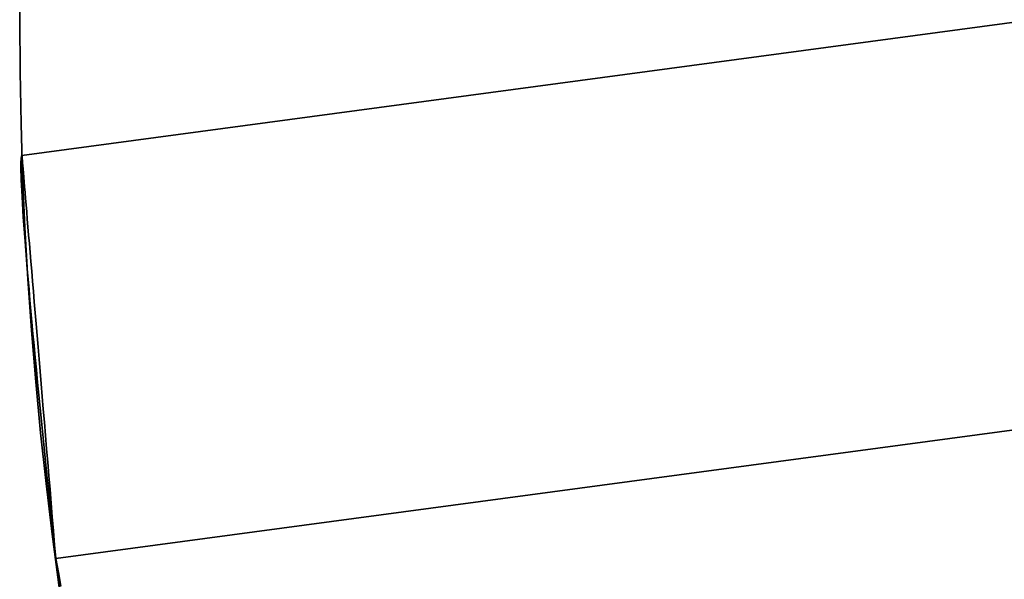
# Model space of a CAD drawing. Extents: x -3378 to 3007, y -425 to 173.
# Tile 63 of 256: x -2577.55 to -2573.9, y -328.08 to -326. Entities that reach past the tile are written whole.
import ezdxf

# ---------------------------------------------------------------- set-up
doc = ezdxf.new("R2010")
doc.units = 0
doc.layers.add('PREDEFINITO', color=7, linetype='CONTINUOUS')

msp = doc.modelspace()

# ---------------------------------------------------------------- linework, layer by layer
at = {"layer": 'PREDEFINITO'}
for p, q in [((-2577.4154, -328.0023, 1255), (-2547.6836, -324.0003, 1255)), ((-2577.4154, -328.0023, 3155), (-2547.6836, -324.0003, 3155)), ((-2562.7496, -324.5147, 2348.5415), (-2577.541, -326.5057, 2348.5415)), ((-2562.7496, -324.5147, 2572.0831), (-2577.541, -326.5057, 2572.0831)), ((-2562.7496, -324.5147, 2795.6246), (-2577.541, -326.5057, 2795.6246)), ((-2577.541, -326.5057, 2125), (-2562.7496, -324.5147, 2125)), ((-2577.541, -326.5057, 3019.1661), (-2562.7496, -324.5147, 3019.1661)), ((-2577.4154, -328.0023, 2123.5), (-2562.5495, -326.0013, 2123.5)), ((-2577.4154, -328.0023, 2126.5), (-2562.5495, -326.0013, 2126.5)), ((-2562.5495, -326.0013, 2347.0415), (-2577.4154, -328.0023, 2347.0415)), ((-2562.5495, -326.0013, 2350.0415), (-2577.4154, -328.0023, 2350.0415)), ((-2562.5495, -326.0013, 2570.5831), (-2577.4154, -328.0023, 2570.5831)), ((-2562.5495, -326.0013, 2573.5831), (-2577.4154, -328.0023, 2573.5831)), ((-2562.5495, -326.0013, 2797.1246), (-2577.4154, -328.0023, 2797.1246)), ((-2562.5495, -326.0013, 2794.1246), (-2577.4154, -328.0023, 2794.1246)), ((-2577.4154, -328.0023, 3020.6661), (-2562.5495, -326.0013, 3020.6661)), ((-2577.4154, -328.0023, 3017.6661), (-2562.5495, -326.0013, 3017.6661)), ((-2566.0182, -326.4682, 1255), (-2577.4154, -328.0023, 1255)), ((-2566.0182, -326.4682, 3155), (-2577.4154, -328.0023, 3155)), ((-2577.545, -326.5292, 2348.281), (-2577.5452, -326.5393, 2348.2296)), ((-2577.5452, -326.5393, 2348.8534), (-2577.545, -326.5292, 2348.802)), ((-2577.545, -326.5292, 2571.8226), (-2577.5452, -326.5393, 2571.7712)), ((-2577.5452, -326.5393, 2572.395), (-2577.545, -326.5292, 2572.3436)), ((-2577.545, -326.5292, 2795.8851), (-2577.5452, -326.5393, 2795.9365)), ((-2577.5452, -326.5393, 2795.3127), (-2577.545, -326.5292, 2795.3641)), ((-2577.5446, -326.5209, 2348.3327), (-2577.545, -326.5292, 2348.281)), ((-2577.545, -326.5292, 2348.802), (-2577.5446, -326.5209, 2348.7503)), ((-2577.5446, -326.5209, 2571.8743), (-2577.545, -326.5292, 2571.8226)), ((-2577.545, -326.5292, 2572.3436), (-2577.5446, -326.5209, 2572.2919)), ((-2577.5446, -326.5209, 2795.8334), (-2577.545, -326.5292, 2795.8851)), ((-2577.545, -326.5292, 2795.3641), (-2577.5446, -326.5209, 2795.4158)), ((-2577.544, -326.5144, 2348.3847), (-2577.5446, -326.5209, 2348.3327)), ((-2577.5446, -326.5209, 2348.7503), (-2577.544, -326.5144, 2348.6984)), ((-2577.544, -326.5144, 2571.9263), (-2577.5446, -326.5209, 2571.8743)), ((-2577.5446, -326.5209, 2572.2919), (-2577.544, -326.5144, 2572.2399)), ((-2577.544, -326.5144, 2795.7814), (-2577.5446, -326.5209, 2795.8334)), ((-2577.5446, -326.5209, 2795.4158), (-2577.544, -326.5144, 2795.4678)), ((-2577.5432, -326.5096, 2348.4369), (-2577.544, -326.5144, 2348.3847)), ((-2577.544, -326.5144, 2348.6984), (-2577.5432, -326.5096, 2348.6462)), ((-2577.5432, -326.5096, 2571.9784), (-2577.544, -326.5144, 2571.9263)), ((-2577.544, -326.5144, 2572.2399), (-2577.5432, -326.5096, 2572.1877)), ((-2577.5432, -326.5096, 2795.7293), (-2577.544, -326.5144, 2795.7814)), ((-2577.544, -326.5144, 2795.4678), (-2577.5432, -326.5096, 2795.52)), ((-2577.5422, -326.5067, 2348.4892), (-2577.5432, -326.5096, 2348.4369)), ((-2577.5432, -326.5096, 2348.6462), (-2577.5422, -326.5067, 2348.5939)), ((-2577.5422, -326.5067, 2572.0307), (-2577.5432, -326.5096, 2571.9784)), ((-2577.5432, -326.5096, 2572.1877), (-2577.5422, -326.5067, 2572.1354)), ((-2577.5422, -326.5067, 2795.677), (-2577.5432, -326.5096, 2795.7293)), ((-2577.5432, -326.5096, 2795.52), (-2577.5422, -326.5067, 2795.5722)), ((-2577.541, -326.5057, 2348.5415), (-2577.5422, -326.5067, 2348.4892)), ((-2577.5422, -326.5067, 2348.5939), (-2577.541, -326.5057, 2348.5415)), ((-2577.541, -326.5057, 2572.0831), (-2577.5422, -326.5067, 2572.0307)), ((-2577.5422, -326.5067, 2572.1354), (-2577.541, -326.5057, 2572.0831)), ((-2577.541, -326.5057, 2795.6246), (-2577.5422, -326.5067, 2795.677)), ((-2577.5422, -326.5067, 2795.5722), (-2577.541, -326.5057, 2795.6246)), ((-2577.5409, -326.5077, 2125.0777), (-2577.541, -326.5059, 2125.0259)), ((-2577.541, -326.5059, 2125.0259), (-2577.541, -326.5059, 2124.9741)), ((-2577.541, -326.5059, 2124.9741), (-2577.5409, -326.5077, 2124.9223)), ((-2577.5409, -326.5077, 3019.0884), (-2577.541, -326.5059, 3019.1402)), ((-2577.541, -326.5059, 3019.1402), (-2577.541, -326.5059, 3019.1921)), ((-2577.541, -326.5059, 3019.1921), (-2577.5409, -326.5077, 3019.2438)), ((-2577.5406, -326.5112, 2125.1294), (-2577.5409, -326.5077, 2125.0777)), ((-2577.5409, -326.5077, 2124.9223), (-2577.5406, -326.5112, 2124.8706)), ((-2577.5406, -326.5112, 3019.0367), (-2577.5409, -326.5077, 3019.0884)), ((-2577.5409, -326.5077, 3019.2438), (-2577.5406, -326.5112, 3019.2955)), ((-2577.5401, -326.5166, 2125.1809), (-2577.5406, -326.5112, 2125.1294)), ((-2577.5406, -326.5112, 2124.8706), (-2577.5401, -326.5166, 2124.8191)), ((-2577.5401, -326.5166, 3018.9852), (-2577.5406, -326.5112, 3019.0367)), ((-2577.5406, -326.5112, 3019.2955), (-2577.5401, -326.5166, 3019.3471)), ((-2577.5395, -326.5237, 2125.2323), (-2577.5401, -326.5166, 2125.1809)), ((-2577.5401, -326.5166, 2124.8191), (-2577.5395, -326.5237, 2124.7677)), ((-2577.5395, -326.5237, 3018.9339), (-2577.5401, -326.5166, 3018.9852)), ((-2577.5401, -326.5166, 3019.3471), (-2577.5395, -326.5237, 3019.3984)), ((-2577.5388, -326.5326, 2125.2833), (-2577.5395, -326.5237, 2125.2323)), ((-2577.5395, -326.5237, 2124.7677), (-2577.5388, -326.5326, 2124.7167)), ((-2577.5388, -326.5326, 3018.8828), (-2577.5395, -326.5237, 3018.9339)), ((-2577.5395, -326.5237, 3019.3984), (-2577.5388, -326.5326, 3019.4495)), ((-2577.5452, -326.5393, 2348.2296), (-2577.5452, -326.5512, 2348.1786)), ((-2577.5452, -326.5512, 2348.9045), (-2577.5452, -326.5393, 2348.8534)), ((-2577.5452, -326.5393, 2571.7712), (-2577.5452, -326.5512, 2571.7201)), ((-2577.5452, -326.5512, 2572.446), (-2577.5452, -326.5393, 2572.395)), ((-2577.5452, -326.5393, 2795.9365), (-2577.5452, -326.5512, 2795.9875)), ((-2577.5452, -326.5512, 2795.2617), (-2577.5452, -326.5393, 2795.3127)), ((-2577.5452, -326.5512, 2348.1786), (-2577.545, -326.5649, 2348.128)), ((-2577.545, -326.5649, 2348.955), (-2577.5452, -326.5512, 2348.9045)), ((-2577.5452, -326.5512, 2571.7201), (-2577.545, -326.5649, 2571.6696)), ((-2577.545, -326.5649, 2572.4966), (-2577.5452, -326.5512, 2572.446)), ((-2577.5452, -326.5512, 2795.9875), (-2577.545, -326.5649, 2796.0381)), ((-2577.545, -326.5649, 2795.2111), (-2577.5452, -326.5512, 2795.2617)), ((-2577.545, -326.5649, 2348.128), (-2577.5446, -326.5802, 2348.078)), ((-2577.5446, -326.5802, 2349.0051), (-2577.545, -326.5649, 2348.955)), ((-2577.545, -326.5649, 2571.6696), (-2577.5446, -326.5802, 2571.6195)), ((-2577.5446, -326.5802, 2572.5466), (-2577.545, -326.5649, 2572.4966)), ((-2577.545, -326.5649, 2796.0381), (-2577.5446, -326.5802, 2796.0882)), ((-2577.5446, -326.5802, 2795.161), (-2577.545, -326.5649, 2795.2111)), ((-2577.5379, -326.5432, 2125.334), (-2577.5388, -326.5326, 2125.2833)), ((-2577.5388, -326.5326, 2124.7167), (-2577.5379, -326.5432, 2124.666)), ((-2577.5379, -326.5432, 3018.8321), (-2577.5388, -326.5326, 3018.8828)), ((-2577.5388, -326.5326, 3019.4495), (-2577.5379, -326.5432, 3019.5002)), ((-2577.5368, -326.5556, 2125.3844), (-2577.5379, -326.5432, 2125.334)), ((-2577.5379, -326.5432, 2124.666), (-2577.5368, -326.5556, 2124.6156)), ((-2577.5368, -326.5556, 3018.7818), (-2577.5379, -326.5432, 3018.8321)), ((-2577.5379, -326.5432, 3019.5002), (-2577.5368, -326.5556, 3019.5505)), ((-2577.5357, -326.5696, 2125.4342), (-2577.5368, -326.5556, 2125.3844)), ((-2577.5368, -326.5556, 2124.6156), (-2577.5357, -326.5696, 2124.5658)), ((-2577.5357, -326.5696, 3018.7319), (-2577.5368, -326.5556, 3018.7818)), ((-2577.5368, -326.5556, 3019.5505), (-2577.5357, -326.5696, 3019.6004)), ((-2577.5446, -326.5802, 2348.078), (-2577.544, -326.5974, 2348.0285)), ((-2577.544, -326.5974, 2349.0546), (-2577.5446, -326.5802, 2349.0051)), ((-2577.5446, -326.5802, 2571.6195), (-2577.544, -326.5974, 2571.57)), ((-2577.544, -326.5974, 2572.5961), (-2577.5446, -326.5802, 2572.5466)), ((-2577.5446, -326.5802, 2796.0882), (-2577.544, -326.5974, 2796.1377)), ((-2577.544, -326.5974, 2795.1115), (-2577.5446, -326.5802, 2795.161)), ((-2577.544, -326.5974, 2348.0285), (-2577.5432, -326.6162, 2347.9796)), ((-2577.5432, -326.6162, 2349.1035), (-2577.544, -326.5974, 2349.0546)), ((-2577.544, -326.5974, 2571.57), (-2577.5432, -326.6162, 2571.5211)), ((-2577.5432, -326.6162, 2572.645), (-2577.544, -326.5974, 2572.5961)), ((-2577.544, -326.5974, 2796.1377), (-2577.5432, -326.6162, 2796.1866)), ((-2577.5432, -326.6162, 2795.0627), (-2577.544, -326.5974, 2795.1115)), ((-2577.5343, -326.5855, 2125.4836), (-2577.5357, -326.5696, 2125.4342)), ((-2577.5357, -326.5696, 2124.5658), (-2577.5343, -326.5855, 2124.5164)), ((-2577.5343, -326.5855, 3018.6826), (-2577.5357, -326.5696, 3018.7319)), ((-2577.5357, -326.5696, 3019.6004), (-2577.5343, -326.5855, 3019.6497)), ((-2577.5329, -326.6029, 2125.5323), (-2577.5343, -326.5855, 2125.4836)), ((-2577.5343, -326.5855, 2124.5164), (-2577.5329, -326.6029, 2124.4677)), ((-2577.5329, -326.6029, 3018.6338), (-2577.5343, -326.5855, 3018.6826)), ((-2577.5343, -326.5855, 3019.6497), (-2577.5329, -326.6029, 3019.6985)), ((-2577.5432, -326.6162, 2347.9796), (-2577.5421, -326.6367, 2347.9314)), ((-2577.5421, -326.6367, 2349.1517), (-2577.5432, -326.6162, 2349.1035)), ((-2577.5432, -326.6162, 2571.5211), (-2577.5421, -326.6367, 2571.4729)), ((-2577.5421, -326.6367, 2572.6932), (-2577.5432, -326.6162, 2572.645)), ((-2577.5432, -326.6162, 2796.1866), (-2577.5421, -326.6367, 2796.2347)), ((-2577.5421, -326.6367, 2795.0145), (-2577.5432, -326.6162, 2795.0627)), ((-2577.5421, -326.6367, 2347.9314), (-2577.5409, -326.6588, 2347.8839)), ((-2577.5409, -326.6588, 2349.1991), (-2577.5421, -326.6367, 2349.1517)), ((-2577.5421, -326.6367, 2571.4729), (-2577.5409, -326.6588, 2571.4255)), ((-2577.5409, -326.6588, 2572.7407), (-2577.5421, -326.6367, 2572.6932)), ((-2577.5421, -326.6367, 2796.2347), (-2577.5409, -326.6588, 2796.2822)), ((-2577.5409, -326.6588, 2794.967), (-2577.5421, -326.6367, 2795.0145)), ((-2577.5312, -326.6221, 2125.5804), (-2577.5329, -326.6029, 2125.5323)), ((-2577.5329, -326.6029, 2124.4677), (-2577.5312, -326.6221, 2124.4196)), ((-2577.5312, -326.6221, 3018.5857), (-2577.5329, -326.6029, 3018.6338)), ((-2577.5329, -326.6029, 3019.6985), (-2577.5312, -326.6221, 3019.7466)), ((-2577.5295, -326.6429, 2125.6279), (-2577.5312, -326.6221, 2125.5804)), ((-2577.5312, -326.6221, 2124.4196), (-2577.5295, -326.6429, 2124.3721)), ((-2577.5295, -326.6429, 3018.5383), (-2577.5312, -326.6221, 3018.5857)), ((-2577.5312, -326.6221, 3019.7466), (-2577.5295, -326.6429, 3019.794)), ((-2577.5409, -326.6588, 2347.8839), (-2577.5395, -326.6826, 2347.8373)), ((-2577.5395, -326.6826, 2349.2458), (-2577.5409, -326.6588, 2349.1991)), ((-2577.5409, -326.6588, 2571.4255), (-2577.5395, -326.6826, 2571.3788)), ((-2577.5395, -326.6826, 2572.7873), (-2577.5409, -326.6588, 2572.7407)), ((-2577.5409, -326.6588, 2796.2822), (-2577.5395, -326.6826, 2796.3288)), ((-2577.5395, -326.6826, 2794.9204), (-2577.5409, -326.6588, 2794.967)), ((-2577.5276, -326.6653, 2125.6746), (-2577.5295, -326.6429, 2125.6279)), ((-2577.5295, -326.6429, 2124.3721), (-2577.5276, -326.6653, 2124.3254)), ((-2577.5276, -326.6653, 3018.4916), (-2577.5295, -326.6429, 3018.5383)), ((-2577.5295, -326.6429, 3019.794), (-2577.5276, -326.6653, 3019.8407)), ((-2577.5256, -326.6893, 2125.7204), (-2577.5276, -326.6653, 2125.6746)), ((-2577.5276, -326.6653, 2124.3254), (-2577.5256, -326.6893, 2124.2796)), ((-2577.5256, -326.6893, 3018.4457), (-2577.5276, -326.6653, 3018.4916)), ((-2577.5276, -326.6653, 3019.8407), (-2577.5256, -326.6893, 3019.8866)), ((-2577.5395, -326.6826, 2347.8373), (-2577.5379, -326.708, 2347.7915)), ((-2577.5379, -326.708, 2349.2916), (-2577.5395, -326.6826, 2349.2458)), ((-2577.5395, -326.6826, 2571.3788), (-2577.5379, -326.708, 2571.333)), ((-2577.5379, -326.708, 2572.8331), (-2577.5395, -326.6826, 2572.7873)), ((-2577.5395, -326.6826, 2796.3288), (-2577.5379, -326.708, 2796.3746)), ((-2577.5379, -326.708, 2794.8746), (-2577.5395, -326.6826, 2794.9204)), ((-2577.5379, -326.708, 2347.7915), (-2577.5361, -326.735, 2347.7466)), ((-2577.5361, -326.735, 2349.3364), (-2577.5379, -326.708, 2349.2916)), ((-2577.5379, -326.708, 2571.333), (-2577.5361, -326.735, 2571.2882)), ((-2577.5361, -326.735, 2572.878), (-2577.5379, -326.708, 2572.8331)), ((-2577.5379, -326.708, 2796.3746), (-2577.5361, -326.735, 2796.4195)), ((-2577.5361, -326.735, 2794.8297), (-2577.5379, -326.708, 2794.8746)), ((-2577.5235, -326.7149, 2125.7655), (-2577.5256, -326.6893, 2125.7204)), ((-2577.5256, -326.6893, 2124.2796), (-2577.5235, -326.7149, 2124.2345)), ((-2577.5235, -326.7149, 3018.4007), (-2577.5256, -326.6893, 3018.4457)), ((-2577.5256, -326.6893, 3019.8866), (-2577.5235, -326.7149, 3019.9316)), ((-2577.5361, -326.735, 2347.7466), (-2577.5341, -326.7635, 2347.7027)), ((-2577.5341, -326.7635, 2349.3803), (-2577.5361, -326.735, 2349.3364)), ((-2577.5361, -326.735, 2571.2882), (-2577.5341, -326.7635, 2571.2443)), ((-2577.5341, -326.7635, 2572.9219), (-2577.5361, -326.735, 2572.878)), ((-2577.5361, -326.735, 2796.4195), (-2577.5341, -326.7635, 2796.4634)), ((-2577.5341, -326.7635, 2794.7858), (-2577.5361, -326.735, 2794.8297)), ((-2577.5212, -326.742, 2125.8096), (-2577.5235, -326.7149, 2125.7655)), ((-2577.5235, -326.7149, 2124.2345), (-2577.5212, -326.742, 2124.1904)), ((-2577.5212, -326.742, 3018.3566), (-2577.5235, -326.7149, 3018.4007)), ((-2577.5235, -326.7149, 3019.9316), (-2577.5212, -326.742, 3019.9757)), ((-2577.5188, -326.7707, 2125.8527), (-2577.5212, -326.742, 2125.8096)), ((-2577.5212, -326.742, 2124.1904), (-2577.5188, -326.7707, 2124.1473)), ((-2577.5188, -326.7707, 3018.3134), (-2577.5212, -326.742, 3018.3566)), ((-2577.5212, -326.742, 3019.9757), (-2577.5188, -326.7707, 3020.0188)), ((-2577.5341, -326.7635, 2347.7027), (-2577.5319, -326.7935, 2347.6598)), ((-2577.5319, -326.7935, 2349.4232), (-2577.5341, -326.7635, 2349.3803)), ((-2577.5341, -326.7635, 2571.2443), (-2577.5319, -326.7935, 2571.2014)), ((-2577.5319, -326.7935, 2572.9648), (-2577.5341, -326.7635, 2572.9219)), ((-2577.5341, -326.7635, 2796.4634), (-2577.5319, -326.7935, 2796.5063)), ((-2577.5319, -326.7935, 2794.7429), (-2577.5341, -326.7635, 2794.7858)), ((-2577.5163, -326.8007, 2125.8948), (-2577.5188, -326.7707, 2125.8527)), ((-2577.5188, -326.7707, 2124.1473), (-2577.5163, -326.8007, 2124.1052)), ((-2577.5163, -326.8007, 3018.2713), (-2577.5188, -326.7707, 3018.3134)), ((-2577.5188, -326.7707, 3020.0188), (-2577.5163, -326.8007, 3020.061)), ((-2577.5319, -326.7935, 2347.6598), (-2577.5295, -326.825, 2347.618)), ((-2577.5295, -326.825, 2349.465), (-2577.5319, -326.7935, 2349.4232)), ((-2577.5319, -326.7935, 2571.2014), (-2577.5295, -326.825, 2571.1596)), ((-2577.5295, -326.825, 2573.0066), (-2577.5319, -326.7935, 2572.9648)), ((-2577.5319, -326.7935, 2796.5063), (-2577.5295, -326.825, 2796.5481)), ((-2577.5295, -326.825, 2794.7011), (-2577.5319, -326.7935, 2794.7429)), ((-2577.5136, -326.8323, 2125.9359), (-2577.5163, -326.8007, 2125.8948)), ((-2577.5163, -326.8007, 2124.1052), (-2577.5136, -326.8323, 2124.0641)), ((-2577.5136, -326.8323, 3018.2303), (-2577.5163, -326.8007, 3018.2713)), ((-2577.5163, -326.8007, 3020.061), (-2577.5136, -326.8323, 3020.102)), ((-2577.5295, -326.825, 2347.618), (-2577.5269, -326.8579, 2347.5773)), ((-2577.5269, -326.8579, 2349.5057), (-2577.5295, -326.825, 2349.465)), ((-2577.5295, -326.825, 2571.1596), (-2577.5269, -326.8579, 2571.1189)), ((-2577.5269, -326.8579, 2573.0473), (-2577.5295, -326.825, 2573.0066)), ((-2577.5295, -326.825, 2796.5481), (-2577.5269, -326.8579, 2796.5888)), ((-2577.5269, -326.8579, 2794.6604), (-2577.5295, -326.825, 2794.7011)), ((-2577.5269, -326.8579, 2347.5773), (-2577.5242, -326.8921, 2347.5378)), ((-2577.5242, -326.8921, 2349.5452), (-2577.5269, -326.8579, 2349.5057)), ((-2577.5269, -326.8579, 2571.1189), (-2577.5242, -326.8921, 2571.0794)), ((-2577.5242, -326.8921, 2573.0868), (-2577.5269, -326.8579, 2573.0473)), ((-2577.5269, -326.8579, 2796.5888), (-2577.5242, -326.8921, 2796.6283)), ((-2577.5242, -326.8921, 2794.6209), (-2577.5269, -326.8579, 2794.6604)), ((-2577.5109, -326.8652, 2125.9758), (-2577.5136, -326.8323, 2125.9359)), ((-2577.5136, -326.8323, 2124.0641), (-2577.5109, -326.8652, 2124.0242)), ((-2577.5109, -326.8652, 3018.1903), (-2577.5136, -326.8323, 3018.2303)), ((-2577.5136, -326.8323, 3020.102), (-2577.5109, -326.8652, 3020.1419)), ((-2577.5242, -326.8921, 2347.5378), (-2577.5213, -326.9278, 2347.4995)), ((-2577.5213, -326.9278, 2349.5835), (-2577.5242, -326.8921, 2349.5452)), ((-2577.5242, -326.8921, 2571.0794), (-2577.5213, -326.9278, 2571.0411)), ((-2577.5213, -326.9278, 2573.1251), (-2577.5242, -326.8921, 2573.0868)), ((-2577.5242, -326.8921, 2796.6283), (-2577.5213, -326.9278, 2796.6666)), ((-2577.5213, -326.9278, 2794.5826), (-2577.5242, -326.8921, 2794.6209)), ((-2577.508, -326.8994, 2126.0146), (-2577.5109, -326.8652, 2125.9758)), ((-2577.5109, -326.8652, 2124.0242), (-2577.508, -326.8994, 2123.9854)), ((-2577.508, -326.8994, 3018.1516), (-2577.5109, -326.8652, 3018.1903)), ((-2577.5109, -326.8652, 3020.1419), (-2577.508, -326.8994, 3020.1807)), ((-2577.5213, -326.9278, 2347.4995), (-2577.5182, -326.9647, 2347.4625)), ((-2577.5182, -326.9647, 2349.6205), (-2577.5213, -326.9278, 2349.5835)), ((-2577.5213, -326.9278, 2571.0411), (-2577.5182, -326.9647, 2571.0041)), ((-2577.5182, -326.9647, 2573.1621), (-2577.5213, -326.9278, 2573.1251)), ((-2577.5213, -326.9278, 2796.6666), (-2577.5182, -326.9647, 2796.7036)), ((-2577.5182, -326.9647, 2794.5456), (-2577.5213, -326.9278, 2794.5826)), ((-2577.505, -326.935, 2126.0521), (-2577.508, -326.8994, 2126.0146)), ((-2577.508, -326.8994, 2123.9854), (-2577.505, -326.935, 2123.9479)), ((-2577.505, -326.935, 3018.114), (-2577.508, -326.8994, 3018.1516)), ((-2577.508, -326.8994, 3020.1807), (-2577.505, -326.935, 3020.2183)), ((-2577.5182, -326.9647, 2347.4625), (-2577.5149, -327.0029, 2347.4268)), ((-2577.5149, -327.0029, 2349.6562), (-2577.5182, -326.9647, 2349.6205)), ((-2577.5182, -326.9647, 2571.0041), (-2577.5149, -327.0029, 2570.9684)), ((-2577.5149, -327.0029, 2573.1978), (-2577.5182, -326.9647, 2573.1621)), ((-2577.5182, -326.9647, 2796.7036), (-2577.5149, -327.0029, 2796.7393)), ((-2577.5149, -327.0029, 2794.5099), (-2577.5182, -326.9647, 2794.5456)), ((-2577.5019, -326.9719, 2126.0884), (-2577.505, -326.935, 2126.0521)), ((-2577.505, -326.935, 2123.9479), (-2577.5019, -326.9719, 2123.9116)), ((-2577.5019, -326.9719, 3018.0777), (-2577.505, -326.935, 3018.114)), ((-2577.505, -326.935, 3020.2183), (-2577.5019, -326.9719, 3020.2546)), ((-2577.5149, -327.0029, 2347.4268), (-2577.5115, -327.0423, 2347.3925)), ((-2577.5115, -327.0423, 2349.6906), (-2577.5149, -327.0029, 2349.6562)), ((-2577.5149, -327.0029, 2570.9684), (-2577.5115, -327.0423, 2570.934)), ((-2577.5115, -327.0423, 2573.2321), (-2577.5149, -327.0029, 2573.1978)), ((-2577.5149, -327.0029, 2796.7393), (-2577.5115, -327.0423, 2796.7737)), ((-2577.5115, -327.0423, 2794.4756), (-2577.5149, -327.0029, 2794.5099)), ((-2577.4987, -327.01, 2126.1234), (-2577.5019, -326.9719, 2126.0884)), ((-2577.5019, -326.9719, 2123.9116), (-2577.4987, -327.01, 2123.8766)), ((-2577.4987, -327.01, 3018.0427), (-2577.5019, -326.9719, 3018.0777)), ((-2577.5019, -326.9719, 3020.2546), (-2577.4987, -327.01, 3020.2896)), ((-2577.4954, -327.0492, 2126.1571), (-2577.4987, -327.01, 2126.1234)), ((-2577.4987, -327.01, 2123.8766), (-2577.4954, -327.0492, 2123.8429)), ((-2577.4954, -327.0492, 3018.009), (-2577.4987, -327.01, 3018.0427)), ((-2577.4987, -327.01, 3020.2896), (-2577.4954, -327.0492, 3020.3232)), ((-2577.5115, -327.0423, 2347.3925), (-2577.5079, -327.0829, 2347.3595)), ((-2577.5079, -327.0829, 2349.7235), (-2577.5115, -327.0423, 2349.6906)), ((-2577.5115, -327.0423, 2570.934), (-2577.5079, -327.0829, 2570.9011)), ((-2577.5079, -327.0829, 2573.2651), (-2577.5115, -327.0423, 2573.2321)), ((-2577.5115, -327.0423, 2796.7737), (-2577.5079, -327.0829, 2796.8066)), ((-2577.5079, -327.0829, 2794.4426), (-2577.5115, -327.0423, 2794.4756)), ((-2577.492, -327.0896, 2126.1894), (-2577.4954, -327.0492, 2126.1571)), ((-2577.4954, -327.0492, 2123.8429), (-2577.492, -327.0896, 2123.8106)), ((-2577.492, -327.0896, 3017.9768), (-2577.4954, -327.0492, 3018.009)), ((-2577.4954, -327.0492, 3020.3232), (-2577.492, -327.0896, 3020.3555)), ((-2577.5079, -327.0829, 2347.3595), (-2577.5041, -327.1246, 2347.328)), ((-2577.5041, -327.1246, 2349.755), (-2577.5079, -327.0829, 2349.7235)), ((-2577.5079, -327.0829, 2570.9011), (-2577.5041, -327.1246, 2570.8696)), ((-2577.5041, -327.1246, 2573.2966), (-2577.5079, -327.0829, 2573.2651)), ((-2577.5079, -327.0829, 2796.8066), (-2577.5041, -327.1246, 2796.8381)), ((-2577.5041, -327.1246, 2794.4111), (-2577.5079, -327.0829, 2794.4426)), ((-2577.4885, -327.1311, 2126.2202), (-2577.492, -327.0896, 2126.1894)), ((-2577.492, -327.0896, 2123.8106), (-2577.4885, -327.1311, 2123.7798)), ((-2577.4885, -327.1311, 3017.9459), (-2577.492, -327.0896, 3017.9768)), ((-2577.492, -327.0896, 3020.3555), (-2577.4885, -327.1311, 3020.3864)), ((-2577.5041, -327.1246, 2347.328), (-2577.5002, -327.1673, 2347.298)), ((-2577.5002, -327.1673, 2349.7851), (-2577.5041, -327.1246, 2349.755)), ((-2577.5041, -327.1246, 2570.8696), (-2577.5002, -327.1673, 2570.8395)), ((-2577.5002, -327.1673, 2573.3266), (-2577.5041, -327.1246, 2573.2966)), ((-2577.5041, -327.1246, 2796.8381), (-2577.5002, -327.1673, 2796.8681)), ((-2577.5002, -327.1673, 2794.3811), (-2577.5041, -327.1246, 2794.4111)), ((-2577.485, -327.1736, 2126.2497), (-2577.4885, -327.1311, 2126.2202)), ((-2577.4885, -327.1311, 2123.7798), (-2577.485, -327.1736, 2123.7503)), ((-2577.485, -327.1736, 3017.9165), (-2577.4885, -327.1311, 3017.9459)), ((-2577.4885, -327.1311, 3020.3864), (-2577.485, -327.1736, 3020.4158)), ((-2577.5002, -327.1673, 2347.298), (-2577.4961, -327.2111, 2347.2695)), ((-2577.4961, -327.2111, 2349.8136), (-2577.5002, -327.1673, 2349.7851)), ((-2577.5002, -327.1673, 2570.8395), (-2577.4961, -327.2111, 2570.811)), ((-2577.4961, -327.2111, 2573.3551), (-2577.5002, -327.1673, 2573.3266)), ((-2577.5002, -327.1673, 2796.8681), (-2577.4961, -327.2111, 2796.8967)), ((-2577.4961, -327.2111, 2794.3526), (-2577.5002, -327.1673, 2794.3811)), ((-2577.4813, -327.2171, 2126.2776), (-2577.485, -327.1736, 2126.2497)), ((-2577.485, -327.1736, 2123.7503), (-2577.4813, -327.2171, 2123.7224)), ((-2577.4813, -327.2171, 3017.8886), (-2577.485, -327.1736, 3017.9165)), ((-2577.485, -327.1736, 3020.4158), (-2577.4813, -327.2171, 3020.4437)), ((-2577.4961, -327.2111, 2347.2695), (-2577.4919, -327.2558, 2347.2425)), ((-2577.4919, -327.2558, 2349.8405), (-2577.4961, -327.2111, 2349.8136)), ((-2577.4961, -327.2111, 2570.811), (-2577.4919, -327.2558, 2570.7841)), ((-2577.4919, -327.2558, 2573.3821), (-2577.4961, -327.2111, 2573.3551)), ((-2577.4961, -327.2111, 2796.8967), (-2577.4919, -327.2558, 2796.9236)), ((-2577.4919, -327.2558, 2794.3256), (-2577.4961, -327.2111, 2794.3526)), ((-2577.4776, -327.2616, 2126.304), (-2577.4813, -327.2171, 2126.2776)), ((-2577.4813, -327.2171, 2123.7224), (-2577.4776, -327.2616, 2123.696)), ((-2577.4776, -327.2616, 3017.8622), (-2577.4813, -327.2171, 3017.8886)), ((-2577.4813, -327.2171, 3020.4437), (-2577.4776, -327.2616, 3020.4701)), ((-2577.4919, -327.2558, 2347.2425), (-2577.4876, -327.3014, 2347.2171)), ((-2577.4876, -327.3014, 2349.8659), (-2577.4919, -327.2558, 2349.8405)), ((-2577.4919, -327.2558, 2570.7841), (-2577.4876, -327.3014, 2570.7587)), ((-2577.4876, -327.3014, 2573.4075), (-2577.4919, -327.2558, 2573.3821)), ((-2577.4919, -327.2558, 2796.9236), (-2577.4876, -327.3014, 2796.949)), ((-2577.4876, -327.3014, 2794.3002), (-2577.4919, -327.2558, 2794.3256)), ((-2577.4738, -327.3069, 2126.3288), (-2577.4776, -327.2616, 2126.304)), ((-2577.4776, -327.2616, 2123.696), (-2577.4738, -327.3069, 2123.6712)), ((-2577.4738, -327.3069, 3017.8374), (-2577.4776, -327.2616, 3017.8622)), ((-2577.4776, -327.2616, 3020.4701), (-2577.4738, -327.3069, 3020.4949)), ((-2577.4876, -327.3014, 2347.2171), (-2577.4831, -327.3479, 2347.1934)), ((-2577.4831, -327.3479, 2349.8897), (-2577.4876, -327.3014, 2349.8659)), ((-2577.4876, -327.3014, 2570.7587), (-2577.4831, -327.3479, 2570.7349)), ((-2577.4831, -327.3479, 2573.4312), (-2577.4876, -327.3014, 2573.4075)), ((-2577.4876, -327.3014, 2796.949), (-2577.4831, -327.3479, 2796.9728)), ((-2577.4831, -327.3479, 2794.2764), (-2577.4876, -327.3014, 2794.3002)), ((-2577.4699, -327.3531, 2126.352), (-2577.4738, -327.3069, 2126.3288)), ((-2577.4738, -327.3069, 2123.6712), (-2577.4699, -327.3531, 2123.648)), ((-2577.4699, -327.3531, 3017.8141), (-2577.4738, -327.3069, 3017.8374)), ((-2577.4738, -327.3069, 3020.4949), (-2577.4699, -327.3531, 3020.5182)), ((-2577.4831, -327.3479, 2347.1934), (-2577.4785, -327.3951, 2347.1713)), ((-2577.4785, -327.3951, 2349.9118), (-2577.4831, -327.3479, 2349.8897)), ((-2577.4831, -327.3479, 2570.7349), (-2577.4785, -327.3951, 2570.7128)), ((-2577.4785, -327.3951, 2573.4534), (-2577.4831, -327.3479, 2573.4312)), ((-2577.4831, -327.3479, 2796.9728), (-2577.4785, -327.3951, 2796.9949)), ((-2577.4785, -327.3951, 2794.2543), (-2577.4831, -327.3479, 2794.2764)), ((-2577.466, -327.4, 2126.3737), (-2577.4699, -327.3531, 2126.352)), ((-2577.4699, -327.3531, 2123.648), (-2577.466, -327.4, 2123.6263)), ((-2577.466, -327.4, 3017.7925), (-2577.4699, -327.3531, 3017.8141)), ((-2577.4699, -327.3531, 3020.5182), (-2577.466, -327.4, 3020.5398)), ((-2577.4785, -327.3951, 2347.1713), (-2577.4738, -327.4431, 2347.1508)), ((-2577.4738, -327.4431, 2349.9323), (-2577.4785, -327.3951, 2349.9118)), ((-2577.4785, -327.3951, 2570.7128), (-2577.4738, -327.4431, 2570.6923)), ((-2577.4738, -327.4431, 2573.4738), (-2577.4785, -327.3951, 2573.4534)), ((-2577.4785, -327.3951, 2796.9949), (-2577.4738, -327.4431, 2797.0153)), ((-2577.4738, -327.4431, 2794.2339), (-2577.4785, -327.3951, 2794.2543)), ((-2577.462, -327.4476, 2126.3937), (-2577.466, -327.4, 2126.3737)), ((-2577.466, -327.4, 2123.6263), (-2577.462, -327.4476, 2123.6063)), ((-2577.462, -327.4476, 3017.7725), (-2577.466, -327.4, 3017.7925)), ((-2577.466, -327.4, 3020.5398), (-2577.462, -327.4476, 3020.5598)), ((-2577.4738, -327.4431, 2347.1508), (-2577.4689, -327.4918, 2347.132)), ((-2577.4689, -327.4918, 2349.951), (-2577.4738, -327.4431, 2349.9323)), ((-2577.4738, -327.4431, 2570.6923), (-2577.4689, -327.4918, 2570.6736)), ((-2577.4689, -327.4918, 2573.4926), (-2577.4738, -327.4431, 2573.4738)), ((-2577.4738, -327.4431, 2797.0153), (-2577.4689, -327.4918, 2797.0341)), ((-2577.4689, -327.4918, 2794.2151), (-2577.4738, -327.4431, 2794.2339)), ((-2577.4579, -327.4959, 2126.412), (-2577.462, -327.4476, 2126.3937)), ((-2577.462, -327.4476, 2123.6063), (-2577.4579, -327.4959, 2123.588)), ((-2577.4579, -327.4959, 3017.7541), (-2577.462, -327.4476, 3017.7725)), ((-2577.462, -327.4476, 3020.5598), (-2577.4579, -327.4959, 3020.5781)), ((-2573.4512, -327.4687, 1235), (-2577.4154, -328.0023, 1235)), ((-2573.4512, -327.4687, 3175), (-2577.4154, -328.0023, 3175)), ((-2577.4689, -327.4918, 2347.132), (-2577.464, -327.5411, 2347.115)), ((-2577.464, -327.5411, 2349.9681), (-2577.4689, -327.4918, 2349.951)), ((-2577.4689, -327.4918, 2570.6736), (-2577.464, -327.5411, 2570.6565)), ((-2577.464, -327.5411, 2573.5096), (-2577.4689, -327.4918, 2573.4926)), ((-2577.4689, -327.4918, 2797.0341), (-2577.464, -327.5411, 2797.0512)), ((-2577.464, -327.5411, 2794.1981), (-2577.4689, -327.4918, 2794.2151)), ((-2577.4538, -327.5448, 2126.4286), (-2577.4579, -327.4959, 2126.412)), ((-2577.4579, -327.4959, 2123.588), (-2577.4538, -327.5448, 2123.5714)), ((-2577.4538, -327.5448, 3017.7375), (-2577.4579, -327.4959, 3017.7541)), ((-2577.4579, -327.4959, 3020.5781), (-2577.4538, -327.5448, 3020.5948)), ((-2577.464, -327.5411, 2347.115), (-2577.4589, -327.5909, 2347.0997)), ((-2577.4589, -327.5909, 2349.9834), (-2577.464, -327.5411, 2349.9681)), ((-2577.464, -327.5411, 2570.6565), (-2577.4589, -327.5909, 2570.6412)), ((-2577.4589, -327.5909, 2573.5249), (-2577.464, -327.5411, 2573.5096)), ((-2577.464, -327.5411, 2797.0512), (-2577.4589, -327.5909, 2797.0665)), ((-2577.4589, -327.5909, 2794.1827), (-2577.464, -327.5411, 2794.1981)), ((-2577.4497, -327.5943, 2126.4436), (-2577.4538, -327.5448, 2126.4286)), ((-2577.4538, -327.5448, 2123.5714), (-2577.4497, -327.5943, 2123.5564)), ((-2577.4497, -327.5943, 3017.7226), (-2577.4538, -327.5448, 3017.7375)), ((-2577.4538, -327.5448, 3020.5948), (-2577.4497, -327.5943, 3020.6097)), ((-2577.4589, -327.5909, 2347.0997), (-2577.4538, -327.6412, 2347.0861)), ((-2577.4538, -327.6412, 2349.9969), (-2577.4589, -327.5909, 2349.9834)), ((-2577.4589, -327.5909, 2570.6412), (-2577.4538, -327.6412, 2570.6277)), ((-2577.4538, -327.6412, 2573.5385), (-2577.4589, -327.5909, 2573.5249)), ((-2577.4589, -327.5909, 2797.0665), (-2577.4538, -327.6412, 2797.08)), ((-2577.4538, -327.6412, 2794.1692), (-2577.4589, -327.5909, 2794.1827)), ((-2577.4455, -327.6442, 2126.4568), (-2577.4497, -327.5943, 2126.4436)), ((-2577.4497, -327.5943, 2123.5564), (-2577.4455, -327.6442, 2123.5432)), ((-2577.4455, -327.6442, 3017.7093), (-2577.4497, -327.5943, 3017.7226)), ((-2577.4497, -327.5943, 3020.6097), (-2577.4455, -327.6442, 3020.6229)), ((-2577.4538, -327.6412, 2347.0861), (-2577.4485, -327.692, 2347.0743)), ((-2577.4485, -327.692, 2350.0087), (-2577.4538, -327.6412, 2349.9969)), ((-2577.4538, -327.6412, 2570.6277), (-2577.4485, -327.692, 2570.6159)), ((-2577.4485, -327.692, 2573.5503), (-2577.4538, -327.6412, 2573.5385)), ((-2577.4538, -327.6412, 2797.08), (-2577.4485, -327.692, 2797.0918)), ((-2577.4485, -327.692, 2794.1574), (-2577.4538, -327.6412, 2794.1692)), ((-2577.4413, -327.6946, 2126.4683), (-2577.4455, -327.6442, 2126.4568)), ((-2577.4455, -327.6442, 2123.5432), (-2577.4413, -327.6946, 2123.5317)), ((-2577.4413, -327.6946, 3017.6979), (-2577.4455, -327.6442, 3017.7093)), ((-2577.4455, -327.6442, 3020.6229), (-2577.4413, -327.6946, 3020.6344)), ((-2577.4485, -327.692, 2347.0743), (-2577.4432, -327.7432, 2347.0643)), ((-2577.4432, -327.7432, 2350.0187), (-2577.4485, -327.692, 2350.0087)), ((-2577.4485, -327.692, 2570.6159), (-2577.4432, -327.7432, 2570.6059)), ((-2577.4432, -327.7432, 2573.5603), (-2577.4485, -327.692, 2573.5503)), ((-2577.4485, -327.692, 2797.0918), (-2577.4432, -327.7432, 2797.1018)), ((-2577.4432, -327.7432, 2794.1474), (-2577.4485, -327.692, 2794.1574)), ((-2577.437, -327.7453, 2126.478), (-2577.4413, -327.6946, 2126.4683)), ((-2577.4413, -327.6946, 2123.5317), (-2577.437, -327.7453, 2123.522)), ((-2577.437, -327.7453, 3017.6881), (-2577.4413, -327.6946, 3017.6979)), ((-2577.4413, -327.6946, 3020.6344), (-2577.437, -327.7453, 3020.6441)), ((-2577.4432, -327.7432, 2347.0643), (-2577.4378, -327.7946, 2347.0562)), ((-2577.4378, -327.7946, 2350.0269), (-2577.4432, -327.7432, 2350.0187)), ((-2577.4432, -327.7432, 2570.6059), (-2577.4378, -327.7946, 2570.5977)), ((-2577.4378, -327.7946, 2573.5685), (-2577.4432, -327.7432, 2573.5603)), ((-2577.4432, -327.7432, 2797.1018), (-2577.4378, -327.7946, 2797.11)), ((-2577.4378, -327.7946, 2794.1392), (-2577.4432, -327.7432, 2794.1474)), ((-2577.4327, -327.7963, 2126.486), (-2577.437, -327.7453, 2126.478)), ((-2577.437, -327.7453, 2123.522), (-2577.4327, -327.7963, 2123.514)), ((-2577.4327, -327.7963, 3017.6802), (-2577.437, -327.7453, 3017.6881)), ((-2577.437, -327.7453, 3020.6441), (-2577.4327, -327.7963, 3020.6521)), ((-2577.4378, -327.7946, 2347.0562), (-2577.4323, -327.8463, 2347.0498)), ((-2577.4323, -327.8463, 2350.0333), (-2577.4378, -327.7946, 2350.0269)), ((-2577.4378, -327.7946, 2570.5977), (-2577.4323, -327.8463, 2570.5913)), ((-2577.4323, -327.8463, 2573.5748), (-2577.4378, -327.7946, 2573.5685)), ((-2577.4378, -327.7946, 2797.11), (-2577.4323, -327.8463, 2797.1164)), ((-2577.4323, -327.8463, 2794.1328), (-2577.4378, -327.7946, 2794.1392)), ((-2577.4284, -327.8476, 2126.4921), (-2577.4327, -327.7963, 2126.486)), ((-2577.4327, -327.7963, 2123.514), (-2577.4284, -327.8476, 2123.5079)), ((-2577.4284, -327.8476, 3017.674), (-2577.4327, -327.7963, 3017.6802)), ((-2577.4327, -327.7963, 3020.6521), (-2577.4284, -327.8476, 3020.6583)), ((-2577.4323, -327.8463, 2347.0498), (-2577.4267, -327.8982, 2347.0452)), ((-2577.4267, -327.8982, 2350.0379), (-2577.4323, -327.8463, 2350.0333)), ((-2577.4323, -327.8463, 2570.5913), (-2577.4267, -327.8982, 2570.5867)), ((-2577.4267, -327.8982, 2573.5794), (-2577.4323, -327.8463, 2573.5748)), ((-2577.4323, -327.8463, 2797.1164), (-2577.4267, -327.8982, 2797.1209)), ((-2577.4267, -327.8982, 2794.1283), (-2577.4323, -327.8463, 2794.1328)), ((-2577.4241, -327.8991, 2126.4965), (-2577.4284, -327.8476, 2126.4921)), ((-2577.4284, -327.8476, 2123.5079), (-2577.4241, -327.8991, 2123.5034)), ((-2577.4241, -327.8991, 3017.6696), (-2577.4284, -327.8476, 3017.674)), ((-2577.4284, -327.8476, 3020.6583), (-2577.4241, -327.8991, 3020.6627)), ((-2577.4267, -327.8982, 2347.0452), (-2577.4211, -327.9502, 2347.0425)), ((-2577.4211, -327.9502, 2350.0406), (-2577.4267, -327.8982, 2350.0379)), ((-2577.4267, -327.8982, 2570.5867), (-2577.4211, -327.9502, 2570.584)), ((-2577.4211, -327.9502, 2573.5821), (-2577.4267, -327.8982, 2573.5794)), ((-2577.4267, -327.8982, 2797.1209), (-2577.4211, -327.9502, 2797.1237)), ((-2577.4211, -327.9502, 2794.1255), (-2577.4267, -327.8982, 2794.1283)), ((-2577.4198, -327.9506, 2126.4992), (-2577.4241, -327.8991, 2126.4965)), ((-2577.4241, -327.8991, 2123.5034), (-2577.4198, -327.9506, 2123.5008)), ((-2577.4198, -327.9506, 3017.667), (-2577.4241, -327.8991, 3017.6696)), ((-2577.4241, -327.8991, 3020.6627), (-2577.4198, -327.9506, 3020.6653)), ((-2577.4211, -327.9502, 2347.0425), (-2577.4154, -328.0023, 2347.0415)), ((-2577.4154, -328.0023, 2350.0415), (-2577.4211, -327.9502, 2350.0406)), ((-2577.4211, -327.9502, 2570.584), (-2577.4154, -328.0023, 2570.5831)), ((-2577.4154, -328.0023, 2573.5831), (-2577.4211, -327.9502, 2573.5821)), ((-2577.4211, -327.9502, 2797.1237), (-2577.4154, -328.0023, 2797.1246)), ((-2577.4154, -328.0023, 2794.1246), (-2577.4211, -327.9502, 2794.1255)), ((-2577.4154, -328.0023, 2126.5), (-2577.4198, -327.9506, 2126.4992)), ((-2577.4198, -327.9506, 2123.5008), (-2577.4154, -328.0023, 2123.5)), ((-2577.4154, -328.0023, 3017.6661), (-2577.4198, -327.9506, 3017.667)), ((-2577.4198, -327.9506, 3020.6653), (-2577.4154, -328.0023, 3020.6661)), ((-2577.4154, -328.0023, 1255), (-2577.4154, -328.0023, 1235)), ((-2577.4154, -328.0023, 3155), (-2577.4154, -328.0023, 3175)), ((-2577.4071, -328.054, 2126.4991), (-2577.4154, -328.0023, 2126.5)), ((-2577.4154, -328.0023, 2126.5), (-2577.4154, -328.0023, 2126.5)), ((-2577.4154, -328.0023, 2123.5), (-2577.4154, -328.0023, 2123.5)), ((-2577.4154, -328.0023, 2123.5), (-2577.4071, -328.054, 2123.5009)), ((-2577.4154, -328.0023, 2347.0415), (-2577.4154, -328.0023, 2347.0415)), ((-2577.4154, -328.0023, 2347.0415), (-2577.406, -328.0532, 2347.0424)), ((-2577.406, -328.0532, 2350.0407), (-2577.4154, -328.0023, 2350.0415)), ((-2577.4154, -328.0023, 2350.0415), (-2577.4154, -328.0023, 2350.0415)), ((-2577.4154, -328.0023, 2570.5831), (-2577.4154, -328.0023, 2570.5831)), ((-2577.4154, -328.0023, 2570.5831), (-2577.406, -328.0532, 2570.5839)), ((-2577.406, -328.0532, 2573.5822), (-2577.4154, -328.0023, 2573.5831)), ((-2577.4154, -328.0023, 2573.5831), (-2577.4154, -328.0023, 2573.5831)), ((-2577.4154, -328.0023, 2797.1246), (-2577.4154, -328.0023, 2797.1246)), ((-2577.4154, -328.0023, 2797.1246), (-2577.406, -328.0532, 2797.1238)), ((-2577.406, -328.0532, 2794.1254), (-2577.4154, -328.0023, 2794.1246)), ((-2577.4154, -328.0023, 2794.1246), (-2577.4154, -328.0023, 2794.1246)), ((-2577.4071, -328.054, 3017.6671), (-2577.4154, -328.0023, 3017.6661)), ((-2577.4154, -328.0023, 3017.6661), (-2577.4154, -328.0023, 3017.6661)), ((-2577.4154, -328.0023, 3020.6661), (-2577.4154, -328.0023, 3020.6661)), ((-2577.4154, -328.0023, 3020.6661), (-2577.4071, -328.054, 3020.6652)), ((-2577.4154, -328.0023, 1255), (-2577.4154, -328.0023, 2123.5)), ((-2577.4154, -328.0023, 2126.5), (-2577.4154, -328.0023, 2347.0415)), ((-2577.4154, -328.0023, 2350.0415), (-2577.4154, -328.0023, 2570.5831)), ((-2577.4154, -328.0023, 2573.5831), (-2577.4154, -328.0023, 2794.1246)), ((-2577.4154, -328.0023, 2797.1246), (-2577.4154, -328.0023, 3017.6661)), ((-2577.4154, -328.0023, 3020.6661), (-2577.4154, -328.0023, 3155)), ((-2577.3988, -328.1056, 2126.4963), (-2577.4071, -328.054, 2126.4991)), ((-2577.4071, -328.054, 2123.5009), (-2577.3988, -328.1056, 2123.5037)), ((-2577.3988, -328.1056, 3017.6698), (-2577.4071, -328.054, 3017.6671)), ((-2577.4071, -328.054, 3020.6652), (-2577.3988, -328.1056, 3020.6625)), ((-2577.406, -328.0532, 2347.0424), (-2577.3965, -328.1041, 2347.045)), ((-2577.3965, -328.1041, 2350.0381), (-2577.406, -328.0532, 2350.0407)), ((-2577.406, -328.0532, 2570.5839), (-2577.3965, -328.1041, 2570.5865)), ((-2577.3965, -328.1041, 2573.5796), (-2577.406, -328.0532, 2573.5822)), ((-2577.406, -328.0532, 2797.1238), (-2577.3965, -328.1041, 2797.1212)), ((-2577.3965, -328.1041, 2794.1281), (-2577.406, -328.0532, 2794.1254))]:
    msp.add_line(p, q, dxfattribs=at)
at = {"layer": 'PREDEFINITO', "extrusion": (0, 0, -1)}
for centre in [(2562.5495, -326.0013, -1255), (2562.5495, -326.0013, -3155), (2562.5495, -326.0013, -2205)]:
    msp.add_circle(centre, 15, dxfattribs=at)
at = {"layer": 'PREDEFINITO', "extrusion": (-5.5483e-15, -2.07065e-14, -1)}
for centre in [(2562.5495, -326.0013, -3155), (2562.5495, -326.0013, -3175), (2562.5495, -326.0013, -3165)]:
    msp.add_circle(centre, 15, dxfattribs=at)
at = {"layer": 'PREDEFINITO', "extrusion": (5.5483e-15, 2.07065e-14, -1)}
for centre in [(2562.5495, -326.0013, -1255), (2562.5495, -326.0013, -1235), (2562.5495, -326.0013, -1245)]:
    msp.add_circle(centre, 15, dxfattribs=at)
at = {"layer": 'PREDEFINITO', "extrusion": (-1.8565e-14, -1.07185e-14, -1)}
for centre in [(2562.5495, -326.0013, -1255), (2562.5495, -326.0013, -1235), (2562.5495, -326.0013, -1245)]:
    msp.add_circle(centre, 15, dxfattribs=at)
at = {"layer": 'PREDEFINITO', "extrusion": (1.8565e-14, 1.07185e-14, -1)}
for centre in [(2562.5495, -326.0013, -3155), (2562.5495, -326.0013, -3175), (2562.5495, -326.0013, -3165)]:
    msp.add_circle(centre, 15, dxfattribs=at)
at = {"layer": 'PREDEFINITO'}
for centre in [(-2562.5495, -326.0013, 1255), (-2562.5495, -326.0013, 3155), (-2562.5495, -326.0013, 2205), (-2562.5495, -326.0013, 1255), (-2562.5495, -326.0013, 3155), (-2562.5495, -326.0013, 2205)]:
    msp.add_circle(centre, 15, dxfattribs=at)
at = {"layer": 'PREDEFINITO', "extrusion": (-1.30007e-14, -1.70449e-14, -1)}
for centre in [(2562.5495, -326.0013, -1255), (2562.5495, -326.0013, -1235), (2562.5495, -326.0013, -1245)]:
    msp.add_circle(centre, 15, dxfattribs=at)
at = {"layer": 'PREDEFINITO', "extrusion": (1.30007e-14, 1.70449e-14, -1)}
for centre in [(2562.5495, -326.0013, -3155), (2562.5495, -326.0013, -3175), (2562.5495, -326.0013, -3165)]:
    msp.add_circle(centre, 15, dxfattribs=at)
at = {"layer": 'PREDEFINITO', "extrusion": (1.38519e-07, 1.72869e-14, 1)}
msp.add_arc((-2592.5499, -326.0013, 3064.9996), 15, 359.9621, 0.03791, dxfattribs=at)

doc.saveas('drawing.dxf')
